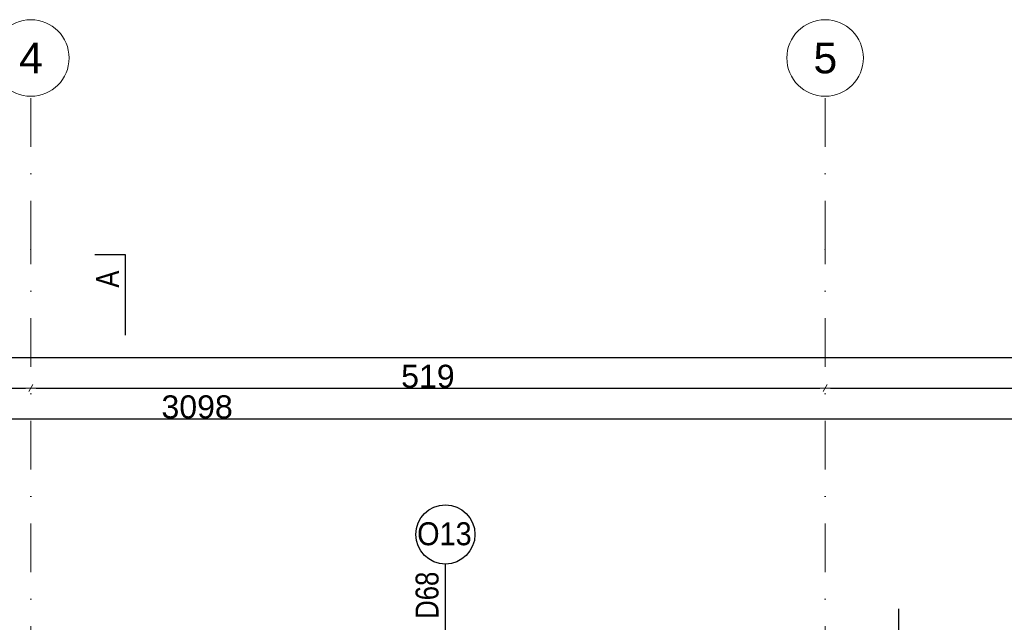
# Model space of a CAD drawing. Header units: millimetres. Extents: x 77315 to 1057463, y -108895 to -47643.
# Tile 48 of 62: x 101895 to 108329, y -92975 to -89040. Entities that reach past the tile are written whole.
import ezdxf

# ---------------------------------------------------------------- set-up
doc = ezdxf.new("R2010")
doc.units = ezdxf.units.MM
doc.header["$MEASUREMENT"] = 0
doc.linetypes.add('Dot & Dashed', pattern=[670.277762, 317.5, -176.388889, 0, -176.388874])
for name, color, linetype in [('A-OKNA-OPIS', 7, 'Continuous'), ('DIM MALY', 7, 'Continuous'), ('OKNO_DETAL', 7, 'Continuous'), ('opisy inne', 7, 'Continuous'), ('Structural - Grid', 7, 'Continuous')]:
    doc.layers.add(name, color=color, linetype=linetype)
doc.styles.add('STYL_AUTOMATYCZNY_1', font='arial.ttf')
doc.styles.add('STYL_AUTOMATYCZNY_2', font='arial.ttf')
doc.styles.add('STYL_AUTOMATYCZNY_3', font='arial.ttf', dxfattribs={"width": 0.8})
doc.styles.add('STYL_AUTOMATYCZNY_5', font='arial.ttf', dxfattribs={"width": 0.9})
doc.dimstyles.new('STYL_AUTOMATYCZNY__2', dxfattribs={"dimtxt": 150, "dimasz": 34.231941, "dimexe": 0.18, "dimexo": 0.0625, "dimgap": 0, "dimtad": 1, "dimtih": 1, "dimtoh": 1, "dimdec": 0, "dimlfac": 0.1, "dimzin": 0, "dimdsep": 46, "dimtxsty": 'STYL_AUTOMATYCZNY_2', "dimblk": 'ARROWHEAD_2', "dimblk1": 'ARROWHEAD_2', "dimblk2": 'ARROWHEAD_2', "dimcen": 0.09, "dimse1": 1, "dimse2": 1, "dimclrd": 7, "dimclre": 7, "dimclrt": 7, "dimadec": 0, "dimazin": 0, "dimtfac": 1, "dimtdec": 4, "dimtmove": 0, "dimatfit": 3, "dimfxl": 0, "dimtolj": 1, "dimtzin": 0, "dimarcsym": 0})

# ---------------------------------------------------------------- blocks, each defined once
blk = doc.blocks.new('ARROWHEAD_2')
at = {"color": 0, "linetype": 'Continuous', "lineweight": 0}
for p, q in [((0, 0), (-1, 0)), ((-0.38, -0.66), (0.38, 0.66))]:
    blk.add_line(p, q, dxfattribs=at)
blk = doc.blocks.new('*D375')
at = {"layer": 'Defpoints', "color": 0}
for p in [(118544.1, -91645.4), (118544.1, -93063.4), (87564.1, -93467.4)]:
    blk.add_point(p, dxfattribs=at)
at = {"layer": 'DIM MALY', "color": 7, "lineweight": -2}
blk.add_line((87598.4, -91645.4), (118509.9, -91645.4), dxfattribs=at)
at = {"layer": 'DIM MALY', "color": 7, "lineweight": -2, "xscale": 34.23194115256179, "yscale": 34.23194115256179, "zscale": 34.23194115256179, "rotation": 180}
blk.add_blockref('ARROWHEAD_2', (87564.1, -91645.4), dxfattribs=at)
at = {"layer": 'DIM MALY', "color": 7, "lineweight": -2, "xscale": 34.23194115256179, "yscale": 34.23194115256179, "zscale": 34.23194115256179}
blk.add_blockref('ARROWHEAD_2', (118544.1, -91645.4), dxfattribs=at)
at = {"layer": 'DIM MALY', "color": 7, "insert": (103054.1, -91568.7), "char_height": 150, "attachment_point": 5, "style": 'STYL_AUTOMATYCZNY_2'}
blk.add_mtext('\\A1;3098', dxfattribs=at)
blk = doc.blocks.new('*D390')
at = {"layer": 'Defpoints', "color": 0}
for p in [(95369.1, -89460.9), (101967.3, -89539.7), (101967.3, -91445.4)]:
    blk.add_point(p, dxfattribs=at)
at = {"layer": 'DIM MALY', "color": 7, "lineweight": -2}
blk.add_line((95403.3, -91445.4), (101933, -91445.4), dxfattribs=at)
at = {"layer": 'DIM MALY', "color": 7, "lineweight": -2, "xscale": 34.23194115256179, "yscale": 34.23194115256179, "zscale": 34.23194115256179, "rotation": 180}
blk.add_blockref('ARROWHEAD_2', (95369.1, -91445.4), dxfattribs=at)
at = {"layer": 'DIM MALY', "color": 7, "lineweight": -2, "xscale": 34.23194115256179, "yscale": 34.23194115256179, "zscale": 34.23194115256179}
blk.add_blockref('ARROWHEAD_2', (101967.3, -91445.4), dxfattribs=at)
at = {"layer": 'DIM MALY', "color": 7, "insert": (98667.8, -91368.8), "char_height": 150, "attachment_point": 5, "style": 'STYL_AUTOMATYCZNY_2'}
blk.add_mtext('\\A1;660', dxfattribs=at)
blk = doc.blocks.new('*D391')
at = {"layer": 'Defpoints', "color": 0}
for p in [(101967.3, -89539.7), (107158.2, -89539.7), (107158.2, -91445.4)]:
    blk.add_point(p, dxfattribs=at)
at = {"layer": 'DIM MALY', "color": 7, "lineweight": -2}
blk.add_line((102001.5, -91445.4), (107123.9, -91445.4), dxfattribs=at)
at = {"layer": 'DIM MALY', "color": 7, "lineweight": -2, "xscale": 34.23194115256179, "yscale": 34.23194115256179, "zscale": 34.23194115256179, "rotation": 180}
blk.add_blockref('ARROWHEAD_2', (101967.3, -91445.4), dxfattribs=at)
at = {"layer": 'DIM MALY', "color": 7, "lineweight": -2, "xscale": 34.23194115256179, "yscale": 34.23194115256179, "zscale": 34.23194115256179}
blk.add_blockref('ARROWHEAD_2', (107158.2, -91445.4), dxfattribs=at)
at = {"layer": 'DIM MALY', "color": 7, "insert": (104562.3, -91368.8), "char_height": 150, "attachment_point": 5, "style": 'STYL_AUTOMATYCZNY_2'}
blk.add_mtext('\\A1;519', dxfattribs=at)
blk = doc.blocks.new('*D392')
at = {"layer": 'Defpoints', "color": 0}
for p in [(107158.2, -89539.7), (113962.3, -89539.7), (113962.3, -91445.4)]:
    blk.add_point(p, dxfattribs=at)
at = {"layer": 'DIM MALY', "color": 7, "lineweight": -2}
blk.add_line((107192.4, -91445.4), (113928, -91445.4), dxfattribs=at)
at = {"layer": 'DIM MALY', "color": 7, "lineweight": -2, "xscale": 34.23194115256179, "yscale": 34.23194115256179, "zscale": 34.23194115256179, "rotation": 180}
blk.add_blockref('ARROWHEAD_2', (107158.2, -91445.4), dxfattribs=at)
at = {"layer": 'DIM MALY', "color": 7, "lineweight": -2, "xscale": 34.23194115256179, "yscale": 34.23194115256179, "zscale": 34.23194115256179}
blk.add_blockref('ARROWHEAD_2', (113962.3, -91445.4), dxfattribs=at)
at = {"layer": 'DIM MALY', "color": 7, "insert": (110559.8, -91368.8), "char_height": 150, "attachment_point": 5, "style": 'STYL_AUTOMATYCZNY_2'}
blk.add_mtext('\\A1;680', dxfattribs=at)
blk = doc.blocks.new('*D467')
at = {"layer": 'Defpoints', "color": 0}
for p in [(118544.1, -91245.4), (80333.6, -91654.5), (118544.1, -91654.5)]:
    blk.add_point(p, dxfattribs=at)
at = {"layer": 'DIM MALY', "color": 7, "lineweight": -2}
blk.add_line((80367.8, -91245.4), (118509.9, -91245.4), dxfattribs=at)
at = {"layer": 'DIM MALY', "color": 7, "lineweight": -2, "xscale": 34.23194115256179, "yscale": 34.23194115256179, "zscale": 34.23194115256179, "rotation": 180}
blk.add_blockref('ARROWHEAD_2', (80333.6, -91245.4), dxfattribs=at)
at = {"layer": 'DIM MALY', "color": 7, "lineweight": -2, "xscale": 34.23194115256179, "yscale": 34.23194115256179, "zscale": 34.23194115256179}
blk.add_blockref('ARROWHEAD_2', (118544.1, -91245.4), dxfattribs=at)
at = {"layer": 'DIM MALY', "color": 7, "insert": (99438.8, -91168.7), "char_height": 150, "attachment_point": 5, "style": 'STYL_AUTOMATYCZNY_2'}
blk.add_mtext('\\A1;3821', dxfattribs=at)

msp = doc.modelspace()

# ---------------------------------------------------------------- linework, layer by layer
msp.add_lwpolyline([(102586.5, -91099.3), (102586.5, -90574.4), (102386.5, -90574.4)])
at = {"layer": 'A-OKNA-OPIS'}
msp.add_line((104676.9, -93537.7), (104676.9, -92594.1), dxfattribs=at)
msp.add_circle((104676.9, -92401.1), 193, dxfattribs=at)
at = {"layer": 'OKNO_DETAL'}
msp.add_line((107637.1, -92886.9), (107637.1, -93248.9), dxfattribs=at)
at = {"layer": 'Structural - Grid', "linetype": 'Dot & Dashed', "lineweight": 15}
for p, q in [((101967.3, -90539.7), (101967.3, -89539.7)), ((107158.2, -90539.7), (107158.2, -89539.7)), ((101967.3, -107395.1), (101967.3, -90539.7)), ((107158.2, -107395.1), (107158.2, -90539.7))]:
    msp.add_line(p, q, dxfattribs=at)
at = {"layer": 'Structural - Grid', "linetype": 'Continuous', "lineweight": 15}
for centre in [(101967.3, -89289.7), (107158.2, -89289.7)]:
    msp.add_circle(centre, 250, dxfattribs=at)
at = {"layer": 'Structural - Grid', "linetype": 'Dot & Dashed', "lineweight": 15}
for p in [(101967.3, -90539.7), (101967.3, -90539.7), (107158.2, -90539.7), (107158.2, -90539.7)]:
    msp.add_point(p, dxfattribs=at)

# ---------------------------------------------------------------- texts
at = {"layer": 'A-OKNA-OPIS', "insert": (104670.1, -92397.5), "char_height": 150, "attachment_point": 5, "style": 'STYL_AUTOMATYCZNY_5'}
msp.add_mtext('\\A1;{\\pqc;\\fArial|b0|i0|c238|p0;\\W0.900000;O13}', dxfattribs=at)
at = {"layer": 'A-OKNA-OPIS', "insert": (104557.8, -92798.1), "char_height": 150, "attachment_point": 5, "rotation": 90, "style": 'STYL_AUTOMATYCZNY_3'}
msp.add_mtext('\\A1;{\\pqc;\\fArial|b0|i0|c238|p0;\\W0.800000;D68}', dxfattribs=at)
at = {"layer": 'opisy inne', "insert": (102543.8, -90789.6), "char_height": 150, "attachment_point": 7, "rotation": 90.00125, "style": 'STYL_AUTOMATYCZNY_3'}
msp.add_mtext('\\A1;{\\pql;\\fArial|b0|i0|c238|p0;\\W0.800000;A}', dxfattribs=at)
at = {"layer": 'Structural - Grid', "lineweight": 15, "char_height": 200, "attachment_point": 1, "style": 'STYL_AUTOMATYCZNY_1'}
for s, insert in [('\\A1;{\\pql;\\pt0;\\fArial|b0|i0|c238|p0;\\W1.000000;4}', (101891, -89189.7)), ('\\A1;{\\pql;\\pt0;\\fArial|b0|i0|c238|p0;\\W1.000000;5}', (107081.9, -89189.7))]:
    msp.add_mtext(s, dxfattribs=dict(at, insert=insert))

# ---------------------------------------------------------------- dimensions: what is measured, and where the dimension line sits
at = {"layer": 'DIM MALY'}
for base, p1, p2, picture, middle in [((101967.3, -91445.4), (95369.1, -89460.9), (101967.3, -89539.7), '*D390', (98667.8, -91445.4)), ((107158.2, -91445.4), (101967.3, -89539.7), (107158.2, -89539.7), '*D391', (104562.3, -91445.4)), ((113962.3, -91445.4), (107158.2, -89539.7), (113962.3, -89539.7), '*D392', (110559.8, -91445.4)), ((118544.1, -91245.4), (80333.6, -91654.5), (118544.1, -91654.5), '*D467', (99438.8, -91245.4)), ((118544.1, -91645.4), (87564.1, -93467.4), (118544.1, -93063.4), '*D375', (103054.1, -91645.4))]:
    dim = msp.add_linear_dim(base=base, p1=p1, p2=p2, dimstyle='STYL_AUTOMATYCZNY__2', dxfattribs=at)
    dim.commit()
    dim.dimension.update_dxf_attribs({"geometry": picture, "text_midpoint": middle, "dimtype": 160})

doc.saveas('drawing.dxf')
